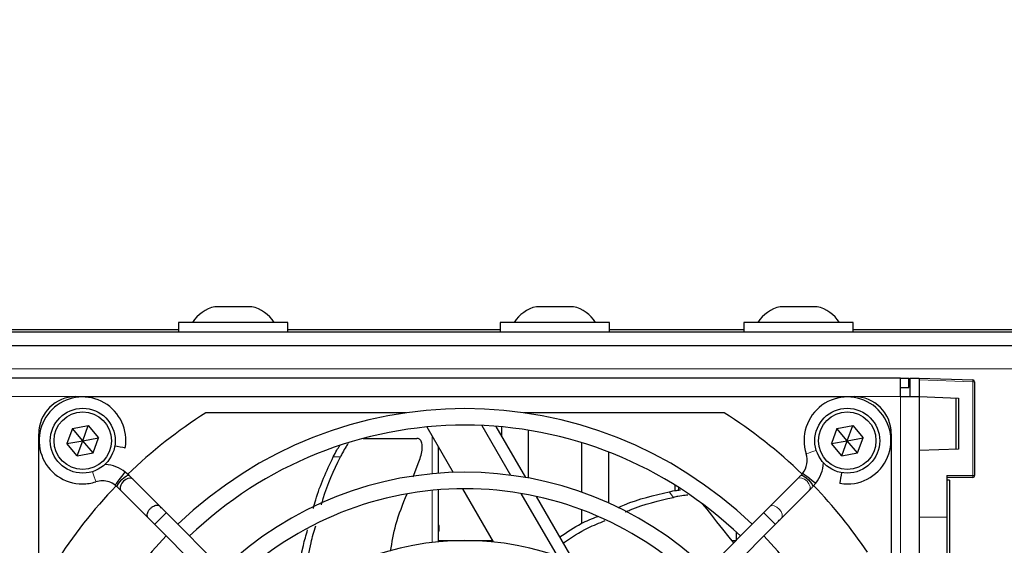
# Model space of a CAD drawing. Header units: millimetres. Extents: x 5 to 418, y 2 to 292.
# Tile 43 of 52: x 81 to 107, y 239 to 253. Entities that reach past the tile are written whole.
import ezdxf

# ---------------------------------------------------------------- set-up
doc = ezdxf.new("R2010")
doc.units = ezdxf.units.MM
doc.layers.add('SLD-0', color=7, linetype='Continuous')
doc.styles.add('SLDTEXTSTYLE1', font='TXT', dxfattribs={"width": 0.605})
doc.dimstyles.new('SLDDIMSTYLE0', dxfattribs={"dimtxt": 3.081982, "dimasz": 3.5, "dimexe": 0, "dimexo": 0.0625, "dimgap": 0.770496, "dimtad": 1, "dimdec": 1, "dimlfac": 4, "dimrnd": 1e-09, "dimzin": 12, "dimdsep": 46, "dimtxsty": 'SLDTEXTSTYLE1', "dimsah": 1, "dimcen": 0.09, "dimadec": 0, "dimazin": 3, "dimtfac": 1, "dimtofl": 0, "dimtmove": 0, "dimatfit": 3, "dimfxl": 1, "dimfrac": 2, "dimtolj": 1, "dimtzin": 12, "dimarcsym": 0})

# ---------------------------------------------------------------- blocks, each defined once
blk = doc.blocks.new('_D')
at = {"layer": 'SLD-0'}
for p, q in [((54.142, 241.215), (54.142, 270.265)), ((137.992, 241.215), (137.992, 270.265)), ((54.142, 269.265), (137.992, 269.265))]:
    blk.add_line(p, q, dxfattribs=at)
for points in [[(54.142, 269.265), (57.642, 268.805), (57.642, 269.725)], [(137.992, 269.265), (134.492, 269.725), (134.492, 268.805)]]:
    blk.add_solid(points, dxfattribs=at)
at = {"layer": 'SLD-0', "insert": (90.775, 273.358), "char_height": 3.175, "attachment_point": 1, "style": 'SLDTEXTSTYLE1'}
blk.add_mtext('335,4', dxfattribs=at)

msp = doc.modelspace()

# ---------------------------------------------------------------- linework, layer by layer
at = {"color": 7, "linetype": 'Continuous', "lineweight": 25}
for p, q in [((87.1918, 245.2651), (86.1918, 245.2651)), ((95.8668, 245.2651), (94.8668, 245.2651)), ((102.4418, 245.2651), (101.4418, 245.2651)), ((85.2168, 244.8401), (85.2168, 244.5901)), ((88.1668, 244.8401), (85.2168, 244.8401)), ((88.1668, 244.5901), (88.1668, 244.8401)), ((93.8918, 244.8401), (93.8918, 244.5901)), ((96.8418, 244.8401), (93.8918, 244.8401)), ((96.8418, 244.5901), (96.8418, 244.8401)), ((100.4668, 244.8401), (100.4668, 244.5901)), ((103.4168, 244.8401), (100.4668, 244.8401)), ((103.4168, 244.5901), (103.4168, 244.8401)), ((55.8168, 244.5901), (136.3168, 244.5901)), ((85.2168, 244.6401), (73.4418, 244.6401)), ((93.8918, 244.6401), (88.1668, 244.6401)), ((100.4668, 244.6401), (96.8418, 244.6401)), ((109.0418, 244.6401), (103.4168, 244.6401)), ((55.8168, 244.2151), (136.3168, 244.2151)), ((104.6918, 243.3401), (56.6918, 243.3401)), ((104.6918, 242.8401), (104.6918, 243.3401)), ((104.6918, 243.3401), (104.9168, 243.3401)), ((104.9168, 243.0901), (104.9168, 243.3401)), ((104.9418, 243.3401), (105.1918, 243.3401)), ((104.9418, 243.3401), (104.9418, 242.8401)), ((105.1918, 243.3401), (106.6435, 243.2894)), ((105.1918, 243.3401), (105.1918, 242.8401)), ((104.6918, 243.0901), (104.9168, 243.0901)), ((106.6918, 243.2394), (106.6918, 240.7127)), ((82.4418, 242.8401), (103.4418, 242.8401)), ((104.6918, 242.8401), (105.1918, 242.8401)), ((105.1918, 242.8401), (106.2582, 242.8028)), ((105.1918, 242.8401), (105.1918, 219.8401)), ((106.1918, 241.425), (106.1918, 242.8051)), ((106.2582, 242.8028), (106.2582, 241.4273)), ((91.3531, 242.4026), (85.9487, 242.4026)), ((99.9349, 242.4026), (94.5305, 242.4026)), ((82.3506, 241.9839), (82.7769, 242.0596)), ((82.6293, 241.6526), (82.7769, 242.0596)), ((82.7769, 242.0596), (83.0556, 241.7283)), ((91.9128, 242.0221), (92.6207, 240.7961)), ((93.3934, 242.0621), (94.1671, 240.7219)), ((94.5788, 240.6589), (93.7822, 242.0386)), ((93.9234, 242.0266), (93.9234, 241.794)), ((102.9756, 241.9839), (103.4019, 242.0596)), ((103.2543, 241.6526), (103.4019, 242.0596)), ((103.4019, 242.0596), (103.6806, 241.7283)), ((81.4418, 223.5401), (81.4418, 241.8401)), ((82.3506, 241.9839), (82.2029, 241.5769)), ((82.6293, 241.6526), (82.3506, 241.9839)), ((82.6293, 241.6526), (83.0556, 241.7283)), ((82.908, 241.3212), (83.0556, 241.7283)), ((94.6451, 241.9355), (94.6451, 240.647)), ((102.9756, 241.9839), (102.8279, 241.5769)), ((103.2543, 241.6526), (102.9756, 241.9839)), ((103.2543, 241.6526), (103.6806, 241.7283)), ((103.533, 241.3212), (103.6806, 241.7283)), ((104.4418, 241.8401), (104.4418, 220.8401)), ((82.2029, 241.5769), (82.6293, 241.6526)), ((82.4817, 241.2455), (82.2029, 241.5769)), ((82.4817, 241.2455), (82.6293, 241.6526)), ((82.908, 241.3212), (82.6293, 241.6526)), ((90.1968, 241.7146), (91.6462, 241.7146)), ((92.2293, 240.7747), (92.2293, 241.474)), ((96.0885, 241.5999), (96.0885, 240.263)), ((102.8279, 241.5769), (103.2543, 241.6526)), ((103.1067, 241.2455), (102.8279, 241.5769)), ((103.1067, 241.2455), (103.2543, 241.6526)), ((103.533, 241.3212), (103.2543, 241.6526)), ((82.4817, 241.2455), (82.908, 241.3212)), ((96.8102, 241.3501), (96.8102, 239.9746)), ((103.1067, 241.2455), (103.533, 241.3212)), ((106.2582, 241.4273), (105.1918, 241.3901)), ((91.5462, 240.6823), (91.6923, 241.0852)), ((83.8775, 240.7186), (83.776, 240.8075)), ((102.056, 240.7757), (102.0061, 240.7186)), ((105.9418, 240.7127), (105.9418, 239.5901)), ((83.5061, 240.4543), (83.5632, 240.4043)), ((84.7082, 239.888), (83.9782, 240.6179)), ((98.6105, 240.3063), (98.6105, 240.4522)), ((101.9157, 240.6283), (101.1651, 239.8776)), ((102.3204, 240.4043), (102.4092, 240.5058)), ((106.6418, 240.6627), (105.9418, 240.6627)), ((106.0168, 240.5901), (105.9418, 240.5901)), ((106.0168, 240.5901), (106.0168, 238.5901)), ((83.6639, 240.3036), (84.3939, 239.5737)), ((92.2293, 238.9267), (92.2293, 240.3289)), ((92.8743, 240.3568), (93.7027, 238.922)), ((94.4512, 240.2298), (95.4243, 238.5443)), ((95.9061, 238.3598), (94.874, 240.1476)), ((98.698, 240.3971), (98.698, 240.3193)), ((101.4794, 239.5633), (102.23, 240.314)), ((91.9764, 232.6197), (84.8832, 239.7129)), ((101.0003, 239.7129), (93.9072, 232.6197)), ((96.0885, 239.7902), (96.0885, 239.4225)), ((84.5689, 239.3986), (91.6621, 232.3054)), ((92.2418, 239.3651), (92.2293, 239.3651)), ((92.2418, 239.2151), (92.2418, 239.3651)), ((94.2215, 232.3054), (101.3147, 239.3986)), ((105.9418, 239.5901), (105.9418, 238.3663)), ((92.2418, 239.2151), (92.2293, 239.2151)), ((100.2668, 238.9651), (100.2668, 239.1829)), ((92.2293, 238.9651), (93.1168, 238.9651)), ((93.1168, 238.9581), (93.1168, 238.9651)), ((93.1168, 238.9651), (93.6778, 238.9651)), ((100.1305, 238.9651), (100.2525, 238.9651))]:
    msp.add_line(p, q, dxfattribs=at)
at = {"color": 7, "linetype": 'Continuous', "lineweight": 18}
for p, q in [((134.8168, 243.5901), (57.3168, 243.5901)), ((106.6435, 243.2394), (105.1918, 243.2901)), ((106.6435, 240.7127), (106.6435, 243.2394)), ((106.6918, 243.2394), (106.6435, 243.2394)), ((82.4418, 242.8401), (78.9418, 242.8401)), ((104.6918, 242.8401), (103.4418, 242.8401)), ((104.6918, 219.8401), (104.6918, 242.8401)), ((92.0543, 240.7598), (92.0543, 241.7771)), ((89.5794, 241.2146), (89.3879, 241.2146)), ((105.9418, 240.7127), (106.6435, 240.7127)), ((106.6918, 240.7127), (106.6435, 240.7127)), ((92.0543, 238.9082), (92.0543, 240.3133)), ((98.5656, 240.1255), (98.4462, 240.2752)), ((105.9418, 239.5901), (105.1918, 239.5901))]:
    msp.add_line(p, q, dxfattribs=at)
at = {"color": 7, "linetype": 'Continuous', "lineweight": 25, "flags": 128}
for points in [[(83.7768, 241.4554), (83.7602, 241.4583), (83.7127, 241.4667), (83.6417, 241.4792), (83.5579, 241.494), (83.4919, 241.5056)], [(83.5061, 240.4543), (83.5164, 240.4677), (83.5456, 240.506), (83.5894, 240.5633), (83.641, 240.6309), (83.6927, 240.6985), (83.7365, 240.7558), (83.7657, 240.7941), (83.776, 240.8075), (83.776, 240.8075)], [(83.5629, 240.4046), (83.5618, 240.4059), (83.5601, 240.4358), (83.5828, 240.4849), (83.6264, 240.5456), (83.6844, 240.6087), (83.7478, 240.6647), (83.807, 240.7049), (83.8531, 240.7233), (83.8778, 240.7184)], [(102.0061, 240.7186), (101.994, 240.7066), (101.9821, 240.6947), (101.9704, 240.683), (101.9589, 240.6715), (101.9477, 240.6603), (101.9367, 240.6493), (101.9261, 240.6386), (101.9157, 240.6283)], [(102.0061, 240.7186), (102.0076, 240.72), (102.0374, 240.7218), (102.0865, 240.6991), (102.1471, 240.6556), (102.2103, 240.5976), (102.2662, 240.5342), (102.3065, 240.475), (102.325, 240.4289), (102.3204, 240.4043)], [(102.056, 240.7757), (102.0695, 240.7655), (102.1078, 240.7362), (102.165, 240.6924), (102.2326, 240.6408), (102.3002, 240.5892), (102.3575, 240.5454), (102.3958, 240.5161), (102.4092, 240.5058), (102.4092, 240.5058)], [(103.0571, 240.505), (103.06, 240.5217), (103.0684, 240.5691), (103.0809, 240.6401), (103.0957, 240.7239), (103.1073, 240.79)], [(83.9776, 240.6172), (83.95, 240.6365), (83.8957, 240.6441), (83.8458, 240.6335), (83.7885, 240.6059), (83.7316, 240.5615), (83.6844, 240.5062), (83.6532, 240.4491), (83.639, 240.3983), (83.642, 240.3415), (83.6606, 240.3071), (83.6606, 240.3071)], [(102.23, 240.314), (102.2404, 240.3243), (102.251, 240.335), (102.262, 240.346), (102.2732, 240.3572), (102.2847, 240.3687), (102.2964, 240.3804), (102.3083, 240.3923), (102.3204, 240.4043)], [(99.3414, 239.9546), (99.3506, 239.943), (99.462, 239.8034), (99.5888, 239.6444), (99.7308, 239.4663), (99.8878, 239.2695), (100.0593, 239.0544), (100.1846, 238.8972)], [(101.1651, 239.8776), (101.1468, 239.8593), (101.1276, 239.8401), (101.1076, 239.8202), (101.0869, 239.7995), (101.0658, 239.7783), (101.0442, 239.7568), (101.0223, 239.7349), (101.0003, 239.7129)], [(101.3147, 239.3986), (101.3366, 239.4206), (101.3585, 239.4424), (101.3801, 239.464), (101.4012, 239.4852), (101.4219, 239.5058), (101.4419, 239.5258), (101.4611, 239.545), (101.4794, 239.5633)]]:
    msp.add_lwpolyline(points, dxfattribs=at)
at = {"color": 7, "linetype": 'Continuous', "lineweight": 18, "flags": 128}
for points in [[(102.1457, 241.2985), (102.1618, 241.3037), (102.2077, 241.3185), (102.2763, 241.3407), (102.3572, 241.3669), (102.4205, 241.3873)], [(82.9833, 240.544), (82.9781, 240.5601), (82.9633, 240.606), (82.9411, 240.6746), (82.915, 240.7555), (82.8946, 240.8187)], [(101.9157, 240.6283), (101.919, 240.6314), (101.9681, 240.6524), (102.0331, 240.6458), (102.1042, 240.6126), (102.1705, 240.5579), (102.2219, 240.4899), (102.2507, 240.4191), (102.2524, 240.3563), (102.23, 240.314)], [(101.1651, 239.8776), (101.1684, 239.8808), (101.2174, 239.9017), (101.2825, 239.8951), (101.3535, 239.862), (101.4199, 239.8072), (101.4713, 239.7393), (101.5001, 239.6685), (101.5017, 239.6056), (101.4794, 239.5633)], [(84.8832, 239.7129), (84.8713, 239.701), (84.8372, 239.6669), (84.7862, 239.6159), (84.7261, 239.5558), (84.6659, 239.4956), (84.615, 239.4446), (84.5809, 239.4106), (84.5689, 239.3986)], [(101.0003, 239.7129), (101.0004, 239.7128), (101.0145, 239.6988), (101.0503, 239.663), (101.1024, 239.6108), (101.1629, 239.5503), (101.2226, 239.4906), (101.2724, 239.4409), (101.3047, 239.4086), (101.3147, 239.3986)]]:
    msp.add_lwpolyline(points, dxfattribs=at)
at = {"color": 7, "linetype": 'Continuous', "lineweight": 25}
for centre, radius in [((82.6293, 241.6526), 0.875), ((103.2543, 241.6526), 0.875), ((82.6293, 241.6526), 0.775), ((103.2543, 241.6526), 0.775)]:
    msp.add_circle(centre, radius, dxfattribs=at)
for centre, radius, start, end in [((86.4293, 244.2937), 1, 103.74131, 146.88111), ((86.9542, 244.2937), 1, 33.11889, 76.25869), ((95.1043, 244.2937), 1, 103.74131, 146.88111), ((95.6292, 244.2937), 1, 33.11889, 76.25869), ((101.6793, 244.2937), 1, 103.74131, 146.88111), ((102.2042, 244.2937), 1, 33.11889, 76.25869), ((106.6418, 243.2394), 0.05, 0, 88), ((82.4418, 241.8401), 1, 90, 180), ((82.623, 241.6588), 1.1716, 350, 270), ((103.2605, 241.6588), 1.1716, 270, 197.91104), ((103.4418, 241.8401), 1, 0, 90), ((92.9418, 231.3401), 13.0875, 122.29889, 134.05487), ((92.9418, 231.3401), 11.176, 46.13948, 133.86052), ((92.9418, 231.3401), 13.0875, 45.98193, 57.70111), ((92.9418, 231.3401), 10.7315, 90, 133.81332), ((92.9418, 231.3401), 10.7315, 46.18668, 90), ((101.6019, 241.1227), 0.5715, 322.6142, 17.91104), ((83.1591, 240.0002), 1.016, 52.6142, 85.09978), ((101.6019, 241.1227), 1.016, 322.6142, 356.14475), ((92.9418, 231.3401), 9.4615, 46.346, 133.654), ((106.6418, 240.7127), 0.05, 270, 0), ((92.9418, 231.3401), 13.0875, 135.9786, 147.70111), ((82.623, 241.6588), 1.1716, 270, 287.91104), ((83.1591, 240.0002), 0.5715, 90, 107.91104), ((83.1591, 240.0002), 0.5715, 52.6142, 90), ((92.9418, 231.3401), 13.0875, 33.92737, 44.03788), ((103.2605, 241.6588), 1.1716, 260, 270), ((92.9418, 231.3401), 9.017, 90, 133.58764), ((92.9418, 231.3401), 9.017, 46.41236, 90), ((92.9418, 231.3401), 11.176, 136.13948, 223.86052), ((92.9418, 231.3401), 11.176, 316.13948, 43.86052), ((92.9418, 231.3401), 7.62, 46.67136, 133.32864)]:
    msp.add_arc(centre, radius, start, end, dxfattribs=at)
at = {"color": 7, "linetype": 'Continuous', "lineweight": 18}
for centre, radius, start, end in [((106.2849, 243.2644), 0.3595, 356.01489, 3.98511), ((106.2839, 240.7002), 0.3598, 354.01464, 1.98713)]:
    msp.add_arc(centre, radius, start, end, dxfattribs=at)
at = {"color": 7, "linetype": 'Continuous', "lineweight": 25}
for points, knots in [([(89.3879, 241.2146), (89.4203, 241.2786), (89.4785, 241.3935), (89.538, 241.4845), (89.5644, 241.5249)], [0, 0, 0, 0, 0.55683653, 1, 1, 1, 1]), ([(89.7936, 241.5788), (89.774, 241.5516), (89.7236, 241.4817), (89.6477, 241.3507), (89.5981, 241.2518), (89.5794, 241.2146)], [0, 0, 0, 0, 0.2843369, 0.7300279, 1, 1, 1, 1]), ([(91.6923, 241.0852), (91.7168, 241.1452), (91.7658, 241.2651), (91.7953, 241.4419), (91.7871, 241.5892), (91.7403, 241.6842), (91.6849, 241.7131), (91.6517, 241.7143), (91.6462, 241.7146)], [0, 0, 0, 0, 0.2017135, 0.4033335, 0.606278, 0.8012801, 0.9668548, 1, 1, 1, 1]), ([(88.8513, 239.8282), (88.8714, 239.9057), (88.9958, 240.3863), (89.2091, 240.8367), (89.3879, 241.2146)], [0, 0, 0, 0, 0.1613224, 1, 1, 1, 1]), ([(89.0705, 239.9255), (89.0857, 239.9823), (89.2053, 240.4291), (89.405, 240.8485), (89.5794, 241.2146)], [0, 0, 0, 0, 0.1270274, 1, 1, 1, 1]), ([(83.9789, 240.6173), (83.963, 240.6332), (83.9319, 240.6643), (83.8955, 240.7006), (83.8778, 240.7183)], [0, 0, 0, 0, 0.5118558, 1, 1, 1, 1]), ([(83.5629, 240.4046), (83.5805, 240.387), (83.6166, 240.351), (83.6474, 240.3201), (83.6632, 240.3043)], [0, 0, 0, 0, 0.487963, 1, 1, 1, 1]), ([(90.9341, 238.6741), (90.9744, 238.916), (91.0628, 239.4479), (91.2671, 239.9473), (91.3784, 240.2195)], [0, 0, 0, 0, 0.4548762, 1, 1, 1, 1]), ([(97.0709, 239.8491), (97.1297, 239.8753), (97.5689, 240.0705), (98.039, 240.1802), (98.4462, 240.2752)], [0, 0, 0, 0, 0.1339034, 1, 1, 1, 1]), ([(98.4462, 240.2752), (98.5167, 240.29), (98.6286, 240.3135), (98.7247, 240.3229), (98.7603, 240.3264)], [0, 0, 0, 0, 0.62972214, 1, 1, 1, 1]), ([(98.9555, 240.1834), (98.931, 240.1821), (98.8536, 240.1781), (98.7144, 240.1569), (98.6063, 240.1341), (98.5656, 240.1255)], [0, 0, 0, 0, 0.22416769, 0.70733683, 1, 1, 1, 1]), ([(84.3906, 239.5772), (84.3834, 239.5879), (84.3671, 239.6122), (84.3654, 239.6631), (84.3813, 239.7208), (84.4127, 239.7781), (84.4599, 239.8334), (84.5168, 239.8778), (84.5744, 239.9056), (84.6309, 239.9174), (84.6784, 239.912), (84.6995, 239.8941), (84.7083, 239.8867)], [0, 0, 0, 0, 0.0912558, 0.2066748, 0.297916, 0.3985292, 0.5045798, 0.610633, 0.7112471, 0.8024901, 0.9179143, 1, 1, 1, 1]), ([(84.8832, 239.7129), (84.852, 239.7441), (84.7887, 239.8074), (84.7357, 239.8604), (84.7088, 239.8873)], [0, 0, 0, 0, 0.492763, 1, 1, 1, 1]), ([(97.2665, 239.7308), (97.3117, 239.7505), (97.7271, 239.9314), (98.1705, 240.034), (98.5656, 240.1255)], [0, 0, 0, 0, 0.108849, 1, 1, 1, 1]), ([(95.502, 239.0598), (95.689, 239.1875), (96.0101, 239.4067), (96.3708, 239.5505), (96.5215, 239.6105)], [0, 0, 0, 0, 0.5823227, 1, 1, 1, 1]), ([(84.3932, 239.5744), (84.4203, 239.5473), (84.4737, 239.4939), (84.5375, 239.4301), (84.5689, 239.3986)], [0, 0, 0, 0, 0.5071639, 1, 1, 1, 1]), ([(88.6172, 237.5608), (88.6509, 238.0124), (88.6964, 238.6224), (88.8692, 239.2069), (88.9141, 239.3587)], [0, 0, 0, 0, 0.74028035, 1, 1, 1, 1]), ([(95.5965, 238.8962), (95.8137, 239.0416), (96.1687, 239.2792), (96.5653, 239.436), (96.7191, 239.4968)], [0, 0, 0, 0, 0.61199208, 1, 1, 1, 1]), ([(88.416, 237.4171), (88.445, 237.8921), (88.4829, 238.5128), (88.6544, 239.1078), (88.6947, 239.2475)], [0, 0, 0, 0, 0.7651171, 1, 1, 1, 1])]:
    msp.add_open_spline(points, degree=3, knots=knots, dxfattribs=at)

# ---------------------------------------------------------------- dimensions: what is measured, and where the dimension line sits
at = {"layer": 'SLD-0'}
dim = msp.add_linear_dim(base=(137.9918, 269.2651), p1=(54.1418, 241.2151), p2=(137.9918, 241.2151), dimstyle='SLDDIMSTYLE0', dxfattribs=at)
dim.commit()
dim.dimension.update_dxf_attribs({"geometry": '_D', "text_midpoint": (96.0668, 269.2651), "dimtype": 160})

doc.saveas('drawing.dxf')
